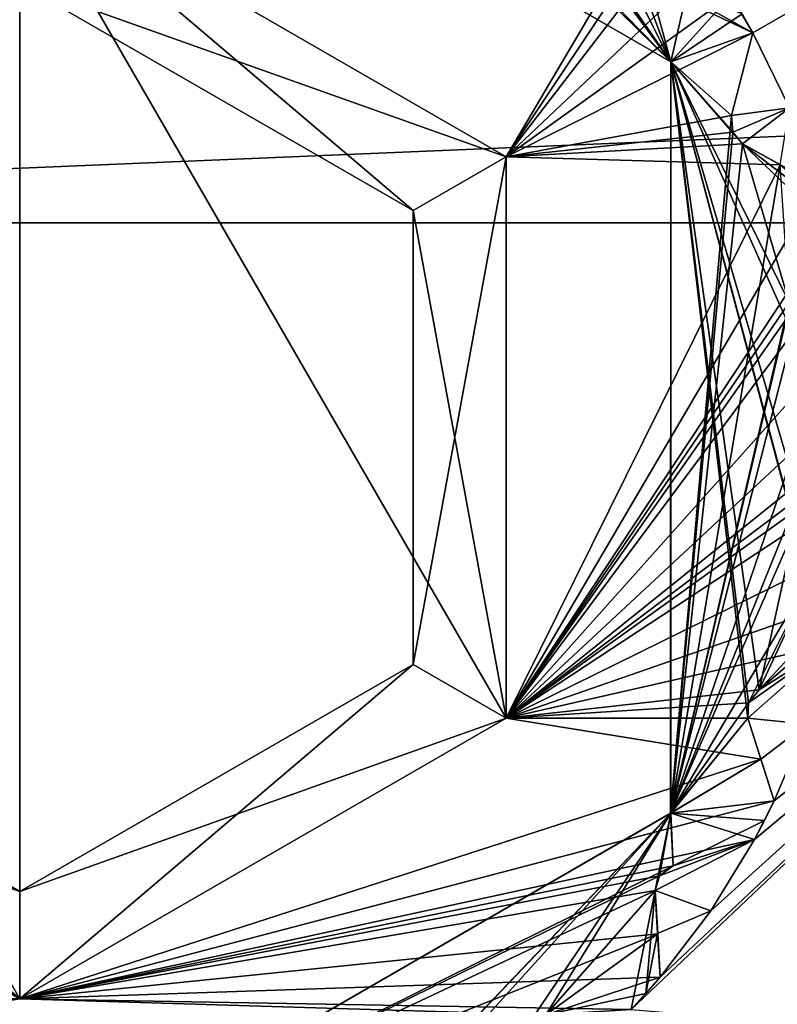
# Model space of a CAD drawing. Header units: metres. Extents: x -205 to 205, y -82 to 82.
# Tile 92 of 256: x -167.49 to -163.96, y 33.87 to 38.46. Entities that reach past the tile are written whole.
import ezdxf

# ---------------------------------------------------------------- set-up
doc = ezdxf.new("R2010")
doc.units = ezdxf.units.M
doc.layers.add('solid_PRT0003', color=7, linetype='CONTINUOUS')

msp = doc.modelspace()

# ---------------------------------------------------------------- linework, layer by layer
at = {"layer": 'solid_PRT0003'}
for points in [[(-200, -75), (-200, 75), (0, 75)], [(0, -75), (-200, -75), (0, 75)], [(-89.954834, 41.034821, 108.5), (-172.025909, 41.046532, 108.5), (-173.490875, 37.5112, 108.5)], [(-89.954834, 41.034821, 108.5), (-173.490875, 37.5112, 108.5), (-88.490875, 37.499069, 108.5)], [(-171.016632, 40.036972, 108.410858), (-89.918396, 37.499275, 108.410858), (-172.063354, 37.510998, 108.410858)], [(-171.016632, 40.036972, 108.410858), (-90.964394, 40.025547, 108.410858), (-89.918396, 37.499275, 108.410858)], [(-170.72731, 38.429272, 26), (-167.490524, 40.010345, 26), (-170.764816, 38.629841, 26)], [(-170.72731, 38.429272, 26), (-170.521957, 38.260586, 26), (-167.490524, 40.010345, 26)], [(-170.522034, 38.260441, 55), (-168.644745, 39.955475, 55), (-167.490524, 40.010345, 55)], [(-170.521957, 38.260586, 26), (-170.522034, 38.260441, 55), (-167.490524, 40.010345, 55)], [(-170.521957, 38.260586, 26), (-167.490524, 40.010345, 55), (-167.490524, 40.010345, 26)], [(-167.490524, 40.010345, 55), (-164.57103, 38.672215, 55), (-164.076813, 38.395336, 55)], [(-164.459579, 38.25972, 55), (-167.490524, 40.010345, 55), (-164.076813, 38.395336, 55)], [(-167.490524, 40.010345, 26), (-167.490524, 40.010345, 55), (-164.459579, 38.25972, 55)], [(-164.459503, 38.259575, 26), (-167.490524, 40.010345, 26), (-164.459579, 38.25972, 55)], [(-166.102005, 39.872066, 26), (-167.490524, 40.010345, 26), (-164.459503, 38.259575, 26)], [(-166.044525, 39.819473, 26), (-166.102005, 39.872066, 26), (-164.459503, 38.259575, 26)], [(-165.97374, 39.811512, 26), (-166.044525, 39.819473, 26), (-164.459503, 38.259575, 26)], [(-165.267029, 39.355785, 26), (-165.97374, 39.811512, 26), (-164.459503, 38.259575, 26)], [(-165.200439, 39.330467, 26), (-165.267029, 39.355785, 26), (-164.459503, 38.259575, 26)], [(-164.996872, 39.329727, 26), (-165.200439, 39.330467, 26), (-164.459503, 38.259575, 26)], [(-164.629272, 38.71331, 26), (-164.996872, 39.329727, 26), (-164.459503, 38.259575, 26)], [(-164.179321, 38.570122, 75), (-164.076813, 38.395336, 75), (-162.605957, 39.243858, 75)], [(-164.076813, 38.395336, 75), (-163.906174, 38.046204, 75), (-162.605957, 39.243858, 75)], [(-167.490646, 39.12524, 75), (-170.758896, 38.107693, 75), (-171.11972, 37.939495, 75)], [(-169.755402, 37.818096, 75), (-167.490646, 39.12524, 75), (-171.11972, 37.939495, 75)], [(-167.490646, 39.12524, 75), (-170.764816, 38.629841, 75), (-170.72731, 38.429272, 75)], [(-167.490646, 39.12524, 75), (-170.702789, 38.161758, 75), (-170.758896, 38.107693, 75)], [(-167.490646, 39.12524, 75), (-170.72731, 38.429272, 75), (-170.690399, 38.231915, 75)], [(-167.490646, 39.12524, 75), (-170.690399, 38.231915, 75), (-170.702789, 38.161758, 75)], [(-167.490723, 38.625343, 74.500084), (-167.490646, 39.12524, 75), (-169.755402, 37.818096, 75)], [(-169.755402, 37.818096, 6), (-167.491394, 33.895451, 6), (-167.490646, 39.12524, 6)], [(-169.32251, 37.568111, 6.499915), (-169.755402, 37.818096, 6), (-167.490646, 39.12524, 6)], [(-167.490723, 38.625343, 6.499915), (-169.32251, 37.568111, 6.499915), (-167.490646, 39.12524, 6)], [(-167.491394, 33.895451, 6), (-165.226639, 35.202591, 6), (-167.490646, 39.12524, 6)], [(-165.659225, 37.567585, 74.500084), (-167.490646, 39.12524, 75), (-167.490723, 38.625343, 74.500084)], [(-167.490723, 38.625343, 6.499915), (-167.490646, 39.12524, 6), (-165.226257, 37.817451, 6)], [(-167.490646, 39.12524, 75), (-165.226257, 37.817451, 75), (-164.654297, 38.787086, 75)], [(-165.659225, 37.567585, 74.500084), (-165.226257, 37.817451, 75), (-167.490646, 39.12524, 75)], [(-165.226639, 35.202591, 6), (-165.226257, 37.817451, 6), (-167.490646, 39.12524, 6)], [(-165.226257, 37.817451, 75), (-164.629272, 38.71331, 75), (-164.654297, 38.787086, 75)], [(-165.226257, 37.817451, 75), (-164.57106, 38.672222, 75), (-164.629272, 38.71331, 75)], [(-164.57106, 38.672222, 26), (-164.629272, 38.71331, 26), (-164.459503, 38.259575, 26)], [(-165.226257, 37.817451, 75), (-164.37677, 38.621586, 75), (-164.57106, 38.672222, 75)], [(-164.37677, 38.621586, 26), (-164.57106, 38.672222, 26), (-164.459503, 38.259575, 26)], [(-164.57103, 38.672215, 55), (-164.126938, 38.483395, 55), (-164.076813, 38.395336, 55)], [(-169.32251, 37.568111, 74.500084), (-167.490723, 38.625343, 74.500084), (-169.755402, 37.818096, 75)], [(-169.32251, 37.568111, 74.500084), (-169.32251, 37.568111, 6.499915), (-167.490723, 38.625343, 6.499915)], [(-169.32251, 37.568111, 74.500084), (-167.490723, 38.625343, 6.499915), (-167.490723, 38.625343, 74.500084)], [(-165.659225, 37.567585, 6.499915), (-167.490723, 38.625343, 6.499915), (-165.226257, 37.817451, 6)], [(-167.490723, 38.625343, 74.500084), (-167.490723, 38.625343, 6.499915), (-165.659225, 37.567585, 6.499915)], [(-165.659225, 37.567585, 74.500084), (-167.490723, 38.625343, 74.500084), (-165.659225, 37.567585, 6.499915)], [(-165.226257, 37.817451, 75), (-164.179321, 38.570122, 75), (-164.37677, 38.621586, 75)], [(-164.179321, 38.570122, 26), (-164.37677, 38.621586, 26), (-164.459503, 38.259575, 26)], [(-165.226257, 37.817451, 75), (-164.076813, 38.395336, 75), (-164.179321, 38.570122, 75)], [(-164.126938, 38.483395, 26), (-164.179321, 38.570122, 26), (-164.459503, 38.259575, 26)], [(-164.076813, 38.395336, 26), (-164.126938, 38.483395, 26), (-164.459503, 38.259575, 26)], [(-164.076813, 38.395336, 26), (-164.076813, 38.395336, 55), (-164.126938, 38.483395, 55)], [(-164.076813, 38.395336, 26), (-164.126938, 38.483395, 55), (-164.126938, 38.483395, 26)], [(-165.226257, 37.817451, 75), (-164.177216, 38.010094, 75), (-164.076813, 38.395336, 75)], [(-164.459579, 38.25972, 55), (-164.076813, 38.395336, 55), (-164.177216, 38.010094, 55)], [(-164.177216, 38.010094, 26), (-164.076813, 38.395336, 26), (-164.459503, 38.259575, 26)], [(-164.177216, 38.010094, 55), (-164.076813, 38.395336, 75), (-164.177216, 38.010094, 75)], [(-164.076813, 38.395336, 55), (-164.076813, 38.395336, 75), (-164.177216, 38.010094, 55)], [(-164.177216, 38.010094, 6), (-163.906174, 38.046204, 6), (-164.076813, 38.395336, 6)], [(-164.076813, 38.395336, 26), (-164.177216, 38.010094, 6), (-164.076813, 38.395336, 6)], [(-164.177216, 38.010094, 26), (-164.177216, 38.010094, 6), (-164.076813, 38.395336, 26)], [(-163.906174, 38.046204, 6), (-163.906174, 38.046204, 75), (-164.076813, 38.395336, 75)], [(-164.076813, 38.395336, 55), (-163.906174, 38.046204, 6), (-164.076813, 38.395336, 75)], [(-164.076813, 38.395336, 26), (-164.076813, 38.395336, 6), (-163.906174, 38.046204, 6)], [(-164.076813, 38.395336, 26), (-163.906174, 38.046204, 6), (-164.076813, 38.395336, 55)], [(-164.460083, 34.760105, 26), (-164.459503, 38.259575, 26), (-164.459991, 34.760246, 55)], [(-164.177216, 38.010094, 26), (-164.459503, 38.259575, 26), (-164.460083, 34.760105, 26)], [(-164.459991, 34.760246, 55), (-164.459579, 38.25972, 55), (-164.101074, 35.2033, 55)], [(-164.459503, 38.259575, 26), (-164.459579, 38.25972, 55), (-164.459991, 34.760246, 55)], [(-164.459579, 38.25972, 55), (-164.09758, 35.274498, 55), (-164.101074, 35.2033, 55)], [(-164.459579, 38.25972, 55), (-164.048706, 35.335163, 55), (-164.09758, 35.274498, 55)], [(-164.459579, 38.25972, 55), (-163.882538, 36.087406, 55), (-164.048706, 35.335163, 55)], [(-164.459579, 38.25972, 55), (-163.896851, 36.157234, 55), (-163.882538, 36.087406, 55)], [(-164.459579, 38.25972, 55), (-163.864609, 36.228149, 55), (-163.896851, 36.157234, 55)], [(-164.459579, 38.25972, 55), (-163.921951, 37.06216, 55), (-163.864609, 36.228149, 55)], [(-164.459579, 38.25972, 55), (-163.908356, 37.13887, 55), (-163.921951, 37.06216, 55)], [(-164.459579, 38.25972, 55), (-164.125122, 37.87812, 55), (-163.908356, 37.13887, 55)], [(-164.459579, 38.25972, 55), (-164.17131, 37.932415, 55), (-164.125122, 37.87812, 55)], [(-164.459579, 38.25972, 55), (-164.177216, 38.010094, 55), (-164.17131, 37.932415, 55)], [(-164.177216, 38.010094, 6), (-164.17131, 37.932415, 6), (-163.906174, 38.046204, 6)], [(-164.17131, 37.932415, 6), (-164.125122, 37.87812, 6), (-163.906174, 38.046204, 6)], [(-164.125122, 37.87812, 6), (-163.949554, 37.780766, 6), (-163.906174, 38.046204, 6)], [(-165.226257, 37.817451, 75), (-164.171326, 37.932411, 75), (-164.177216, 38.010094, 75)], [(-164.171326, 37.932411, 26), (-164.177216, 38.010094, 26), (-164.460083, 34.760105, 26)], [(-164.177216, 38.010094, 55), (-164.177216, 38.010094, 75), (-164.171326, 37.932411, 75)], [(-164.177216, 38.010094, 55), (-164.171326, 37.932411, 75), (-164.17131, 37.932415, 55)], [(-164.171326, 37.932411, 26), (-164.17131, 37.932415, 6), (-164.177216, 38.010094, 6)], [(-164.171326, 37.932411, 26), (-164.177216, 38.010094, 6), (-164.177216, 38.010094, 26)], [(-165.226257, 37.817451, 75), (-164.125168, 37.878139, 75), (-164.171326, 37.932411, 75)], [(-164.125168, 37.878139, 26), (-164.171326, 37.932411, 26), (-164.460083, 34.760105, 26)], [(-164.17131, 37.932415, 55), (-164.171326, 37.932411, 75), (-164.125168, 37.878139, 75)], [(-164.125168, 37.878139, 26), (-164.17131, 37.932415, 6), (-164.171326, 37.932411, 26)], [(-164.17131, 37.932415, 55), (-164.125168, 37.878139, 75), (-164.125122, 37.87812, 55)], [(-164.125168, 37.878139, 26), (-164.125122, 37.87812, 6), (-164.17131, 37.932415, 6)], [(-165.226257, 37.817451, 75), (-163.94957, 37.780777, 75), (-164.125168, 37.878139, 75)], [(-163.94957, 37.780777, 26), (-164.125168, 37.878139, 26), (-164.460083, 34.760105, 26)], [(-163.771118, 37.681828, 55), (-164.125168, 37.878139, 75), (-163.94957, 37.780777, 75)], [(-163.949554, 37.780766, 55), (-164.125168, 37.878139, 75), (-163.771118, 37.681828, 55)], [(-164.125122, 37.87812, 55), (-164.125168, 37.878139, 75), (-163.949554, 37.780766, 55)], [(-164.125168, 37.878139, 26), (-163.771118, 37.681828, 6), (-163.949554, 37.780766, 6)], [(-163.94957, 37.780777, 26), (-163.771118, 37.681828, 6), (-164.125168, 37.878139, 26)], [(-164.125168, 37.878139, 26), (-163.949554, 37.780766, 6), (-164.125122, 37.87812, 6)], [(-164.125122, 37.87812, 55), (-163.715302, 37.487038, 55), (-163.908356, 37.13887, 55)], [(-164.125122, 37.87812, 55), (-163.741943, 37.584793, 55), (-163.715302, 37.487038, 55)], [(-164.125122, 37.87812, 55), (-163.949554, 37.780766, 55), (-163.741943, 37.584793, 55)], [(-169.755402, 37.818096, 6), (-169.755783, 35.203236, 6), (-167.491394, 33.895451, 6)], [(-165.659531, 35.452579, 74.500084), (-165.226639, 35.202591, 75), (-165.226257, 37.817451, 75)], [(-165.659531, 35.452579, 74.500084), (-165.226257, 37.817451, 75), (-165.659225, 37.567585, 74.500084)], [(-165.659225, 37.567585, 6.499915), (-165.226257, 37.817451, 6), (-165.226639, 35.202591, 6)], [(-165.226257, 37.817451, 75), (-165.226639, 35.202591, 75), (-163.94957, 37.780777, 75)], [(-165.226639, 35.202591, 75), (-163.771118, 37.681828, 75), (-163.94957, 37.780777, 75)], [(-163.908356, 37.13887, 26), (-163.94957, 37.780777, 26), (-164.460083, 34.760105, 26)], [(-165.226639, 35.202591, 75), (-163.715302, 37.487038, 75), (-163.771118, 37.681828, 75)], [(-165.659531, 35.452579, 6.499915), (-165.659225, 37.567585, 6.499915), (-165.226639, 35.202591, 6)], [(-165.659225, 37.567585, 74.500084), (-165.659225, 37.567585, 6.499915), (-165.659531, 35.452579, 6.499915)], [(-165.659531, 35.452579, 74.500084), (-165.659225, 37.567585, 74.500084), (-165.659531, 35.452579, 6.499915)], [(-173.501572, -37.4888, 108.5), (-88.490875, 37.499069, 108.5), (-173.490875, 37.5112, 108.5)], [(-173.501572, -37.4888, 108.5), (-88.501579, -37.500927, 108.5), (-88.490875, 37.499069, 108.5)], [(-89.929092, -37.500725, 108.410858), (-172.074066, -37.489002, 108.410858), (-172.063354, 37.510998, 108.410858)], [(-89.918396, 37.499275, 108.410858), (-89.929092, -37.500725, 108.410858), (-172.063354, 37.510998, 108.410858)], [(-165.226639, 35.202591, 75), (-163.908356, 37.13887, 75), (-163.715302, 37.487038, 75)], [(-165.226639, 35.202591, 75), (-163.921967, 37.062157, 75), (-163.908356, 37.13887, 75)], [(-163.921967, 37.062157, 26), (-163.908356, 37.13887, 26), (-164.460083, 34.760105, 26)], [(-165.226639, 35.202591, 75), (-163.890747, 36.998116, 75), (-163.921967, 37.062157, 75)], [(-163.890747, 36.998116, 26), (-163.921967, 37.062157, 26), (-164.460083, 34.760105, 26)], [(-165.226639, 35.202591, 75), (-163.744888, 36.860142, 75), (-163.890747, 36.998116, 75)], [(-163.744888, 36.860142, 26), (-163.890747, 36.998116, 26), (-164.460083, 34.760105, 26)], [(-165.226639, 35.202591, 75), (-163.596649, 36.719921, 75), (-163.744888, 36.860142, 75)], [(-163.896851, 36.15723, 26), (-163.744888, 36.860142, 26), (-164.460083, 34.760105, 26)], [(-165.226639, 35.202591, 75), (-163.591019, 36.517368, 75), (-163.596649, 36.719921, 75)], [(-165.226639, 35.202591, 75), (-163.864609, 36.228149, 75), (-163.591019, 36.517368, 75)], [(-164.643234, 33.845734, 75), (-162.662262, 33.678558, 75), (-161.893463, 36.453972, 75)], [(-164.508682, 33.997242, 75), (-164.643234, 33.845734, 75), (-161.893463, 36.453972, 75)], [(-164.273392, 34.306515, 75), (-164.508682, 33.997242, 75), (-161.893463, 36.453972, 75)], [(-164.070038, 34.637665, 75), (-164.273392, 34.306515, 75), (-161.893463, 36.453972, 75)], [(-163.977402, 34.817875, 75), (-164.070038, 34.637665, 75), (-161.893463, 36.453972, 75)], [(-163.826416, 35.175941, 75), (-163.977402, 34.817875, 75), (-161.893463, 36.453972, 75)], [(-165.226639, 35.202591, 75), (-163.896851, 36.15723, 75), (-163.864609, 36.228149, 75)], [(-165.226639, 35.202591, 75), (-163.882553, 36.08744, 75), (-163.896851, 36.15723, 75)], [(-163.882553, 36.08744, 26), (-163.896851, 36.15723, 26), (-164.460083, 34.760105, 26)], [(-165.226639, 35.202591, 75), (-163.775589, 35.917526, 75), (-163.882553, 36.08744, 75)], [(-163.775589, 35.917526, 26), (-163.882553, 36.08744, 26), (-164.460083, 34.760105, 26)], [(-163.882538, 36.087406, 55), (-163.711807, 35.54726, 55), (-164.048706, 35.335163, 55)], [(-165.226639, 35.202591, 75), (-163.666885, 35.74485, 75), (-163.775589, 35.917526, 75)], [(-164.097595, 35.274494, 26), (-163.775589, 35.917526, 26), (-164.460083, 34.760105, 26)], [(-164.097595, 35.274494, 26), (-164.048706, 35.335163, 26), (-163.775589, 35.917526, 26)], [(-164.048706, 35.335163, 26), (-163.666885, 35.74485, 26), (-163.775589, 35.917526, 26)], [(-165.226639, 35.202591, 75), (-163.711807, 35.54726, 75), (-163.666885, 35.74485, 75)], [(-164.048706, 35.335163, 26), (-163.688065, 35.645763, 26), (-163.666885, 35.74485, 26)], [(-164.048706, 35.335163, 26), (-163.711807, 35.54726, 26), (-163.688065, 35.645763, 26)], [(-165.226639, 35.202591, 75), (-164.048706, 35.335163, 75), (-163.711807, 35.54726, 75)], [(-164.101074, 35.2033, 6), (-163.826416, 35.175941, 6), (-163.711807, 35.54726, 6)], [(-164.09758, 35.274498, 6), (-164.101074, 35.2033, 6), (-163.711807, 35.54726, 6)], [(-164.048706, 35.335163, 6), (-164.09758, 35.274498, 6), (-163.711807, 35.54726, 6)], [(-164.048706, 35.335163, 55), (-163.711807, 35.54726, 75), (-164.048706, 35.335163, 75)], [(-163.711807, 35.54726, 55), (-163.711807, 35.54726, 75), (-164.048706, 35.335163, 55)], [(-163.711807, 35.54726, 26), (-164.048706, 35.335163, 6), (-163.711807, 35.54726, 6)], [(-164.048706, 35.335163, 26), (-164.048706, 35.335163, 6), (-163.711807, 35.54726, 26)], [(-169.322815, 35.453102, 74.500084), (-169.755783, 35.203236, 75), (-167.491394, 33.895451, 75)], [(-169.322815, 35.453102, 6.499915), (-167.491318, 34.395344, 6.499915), (-169.755783, 35.203236, 6)], [(-169.322815, 35.453102, 74.500084), (-167.491394, 33.895451, 75), (-167.491318, 34.395344, 74.500084)], [(-167.491318, 34.395344, 74.500084), (-167.491318, 34.395344, 6.499915), (-169.322815, 35.453102, 6.499915)], [(-169.322815, 35.453102, 74.500084), (-167.491318, 34.395344, 74.500084), (-169.322815, 35.453102, 6.499915)], [(-165.659531, 35.452579, 6.499915), (-165.226639, 35.202591, 6), (-167.491394, 33.895451, 6)], [(-165.659531, 35.452579, 6.499915), (-167.491394, 33.895451, 6), (-167.491318, 34.395344, 6.499915)], [(-167.491318, 34.395344, 74.500084), (-165.226639, 35.202591, 75), (-165.659531, 35.452579, 74.500084)], [(-165.659531, 35.452579, 74.500084), (-165.659531, 35.452579, 6.499915), (-167.491318, 34.395344, 6.499915)], [(-167.491318, 34.395344, 74.500084), (-165.659531, 35.452579, 74.500084), (-167.491318, 34.395344, 6.499915)], [(-165.226639, 35.202591, 75), (-164.097595, 35.274494, 75), (-164.048706, 35.335163, 75)], [(-164.048706, 35.335163, 55), (-164.048706, 35.335163, 75), (-164.097595, 35.274494, 75)], [(-164.048706, 35.335163, 55), (-164.097595, 35.274494, 75), (-164.09758, 35.274498, 55)], [(-164.097595, 35.274494, 26), (-164.09758, 35.274498, 6), (-164.048706, 35.335163, 6)], [(-164.097595, 35.274494, 26), (-164.048706, 35.335163, 6), (-164.048706, 35.335163, 26)], [(-165.226639, 35.202591, 75), (-164.101089, 35.203339, 75), (-164.097595, 35.274494, 75)], [(-164.101089, 35.203339, 26), (-164.097595, 35.274494, 26), (-164.460083, 34.760105, 26)], [(-164.09758, 35.274498, 55), (-164.097595, 35.274494, 75), (-164.101089, 35.203339, 75)], [(-164.09758, 35.274498, 55), (-164.101089, 35.203339, 75), (-164.101074, 35.2033, 55)], [(-164.101089, 35.203339, 26), (-164.101074, 35.2033, 6), (-164.09758, 35.274498, 6)], [(-164.101089, 35.203339, 26), (-164.09758, 35.274498, 6), (-164.097595, 35.274494, 26)], [(-169.755783, 35.203236, 75), (-170.02002, 33.896019, 75), (-167.491394, 33.895451, 75)], [(-167.491318, 34.395344, 6.499915), (-167.491394, 33.895451, 6), (-169.755783, 35.203236, 6)], [(-165.226639, 35.202591, 75), (-167.491394, 33.895451, 75), (-164.039749, 35.012161, 75)], [(-167.491318, 34.395344, 74.500084), (-167.491394, 33.895451, 75), (-165.226639, 35.202591, 75)], [(-165.226639, 35.202591, 75), (-164.039749, 35.012161, 75), (-164.101089, 35.203339, 75)], [(-164.039749, 35.012161, 26), (-164.101089, 35.203339, 26), (-164.460083, 34.760105, 26)], [(-164.459991, 34.760246, 55), (-164.101074, 35.2033, 55), (-164.039734, 35.012138, 55)], [(-163.977402, 34.817875, 55), (-164.101089, 35.203339, 75), (-164.039749, 35.012161, 75)], [(-164.039734, 35.012138, 55), (-164.101089, 35.203339, 75), (-163.977402, 34.817875, 55)], [(-164.101074, 35.2033, 55), (-164.101089, 35.203339, 75), (-164.039734, 35.012138, 55)], [(-164.101089, 35.203339, 26), (-163.977402, 34.817875, 6), (-164.039734, 35.012138, 6)], [(-164.039749, 35.012161, 26), (-163.977402, 34.817875, 6), (-164.101089, 35.203339, 26)], [(-164.101089, 35.203339, 26), (-164.039734, 35.012138, 6), (-164.101074, 35.2033, 6)], [(-164.101074, 35.2033, 6), (-164.039734, 35.012138, 6), (-163.826416, 35.175941, 6)], [(-164.039734, 35.012138, 6), (-163.977402, 34.817875, 6), (-163.826416, 35.175941, 6)], [(-163.977402, 34.817875, 55), (-163.977402, 34.817875, 75), (-163.826416, 35.175941, 75)], [(-163.977402, 34.817875, 6), (-163.826416, 35.175941, 75), (-163.826416, 35.175941, 6)], [(-163.977402, 34.817875, 26), (-163.826416, 35.175941, 75), (-163.977402, 34.817875, 6)], [(-163.977402, 34.817875, 26), (-163.977402, 34.817875, 55), (-163.826416, 35.175941, 75)], [(-167.491394, 33.895451, 75), (-163.977402, 34.817875, 75), (-164.039749, 35.012161, 75)], [(-163.977402, 34.817875, 26), (-164.039749, 35.012161, 26), (-164.460083, 34.760105, 26)], [(-164.459991, 34.760246, 55), (-164.039734, 35.012138, 55), (-163.977402, 34.817875, 55)], [(-163.977402, 34.817875, 55), (-164.039749, 35.012161, 75), (-163.977402, 34.817875, 75)], [(-163.977402, 34.817875, 26), (-163.977402, 34.817875, 6), (-164.039749, 35.012161, 26)], [(-167.491394, 33.895451, 75), (-164.070038, 34.637665, 75), (-163.977402, 34.817875, 75)], [(-164.022552, 34.727165, 26), (-163.977402, 34.817875, 26), (-164.460083, 34.760105, 26)], [(-164.459991, 34.760246, 55), (-163.977402, 34.817875, 55), (-164.022552, 34.727165, 55)], [(-164.022552, 34.727165, 26), (-164.022552, 34.727165, 55), (-163.977402, 34.817875, 55)], [(-164.022552, 34.727165, 26), (-163.977402, 34.817875, 55), (-163.977402, 34.817875, 26)], [(-167.491516, 33.010345, 55), (-164.459991, 34.760246, 55), (-165.914597, 33.23698, 55)], [(-164.460083, 34.760105, 26), (-164.459991, 34.760246, 55), (-167.491516, 33.010345, 55)], [(-167.491516, 33.010345, 26), (-164.460083, 34.760105, 26), (-167.491516, 33.010345, 55)], [(-164.460083, 34.760105, 26), (-167.491516, 33.010345, 26), (-164.449112, 34.516018, 26)], [(-164.459991, 34.760246, 55), (-165.863312, 33.286488, 55), (-165.914597, 33.23698, 55)], [(-164.459991, 34.760246, 55), (-165.786148, 33.297253, 55), (-165.863312, 33.286488, 55)], [(-164.459991, 34.760246, 55), (-165.112701, 33.792564, 55), (-165.786148, 33.297253, 55)], [(-164.459991, 34.760246, 55), (-165.040649, 33.822182, 55), (-165.112701, 33.792564, 55)], [(-164.459991, 34.760246, 55), (-164.532623, 34.401321, 55), (-165.040649, 33.822182, 55)], [(-164.459991, 34.760246, 55), (-164.511536, 34.46941, 55), (-164.532623, 34.401321, 55)], [(-164.459991, 34.760246, 55), (-164.449112, 34.516018, 55), (-164.511536, 34.46941, 55)], [(-164.449112, 34.516018, 26), (-164.022552, 34.727165, 26), (-164.460083, 34.760105, 26)], [(-164.459991, 34.760246, 55), (-164.070038, 34.637665, 55), (-164.449112, 34.516018, 55)], [(-164.459991, 34.760246, 55), (-164.022552, 34.727165, 55), (-164.070038, 34.637665, 55)], [(-164.449112, 34.516018, 26), (-164.070038, 34.637665, 26), (-164.022552, 34.727165, 26)], [(-164.070038, 34.637665, 26), (-164.070038, 34.637665, 55), (-164.022552, 34.727165, 55)], [(-164.070038, 34.637665, 26), (-164.022552, 34.727165, 55), (-164.022552, 34.727165, 26)], [(-167.491394, 33.895451, 75), (-164.449112, 34.516018, 75), (-164.070038, 34.637665, 75)], [(-164.532623, 34.401321, 6), (-164.273392, 34.306515, 6), (-164.070038, 34.637665, 6)], [(-164.511536, 34.46941, 6), (-164.532623, 34.401321, 6), (-164.070038, 34.637665, 6)], [(-164.449112, 34.516018, 6), (-164.511536, 34.46941, 6), (-164.070038, 34.637665, 6)], [(-164.449112, 34.516018, 55), (-164.070038, 34.637665, 75), (-164.449112, 34.516018, 75)], [(-164.070038, 34.637665, 55), (-164.070038, 34.637665, 75), (-164.449112, 34.516018, 55)], [(-164.070038, 34.637665, 26), (-164.449112, 34.516018, 6), (-164.070038, 34.637665, 6)], [(-164.449112, 34.516018, 26), (-164.449112, 34.516018, 6), (-164.070038, 34.637665, 26)], [(-164.273392, 34.306515, 6), (-164.273392, 34.306515, 75), (-164.070038, 34.637665, 75)], [(-164.070038, 34.637665, 55), (-164.273392, 34.306515, 6), (-164.070038, 34.637665, 75)], [(-164.070038, 34.637665, 26), (-164.070038, 34.637665, 6), (-164.273392, 34.306515, 6)], [(-164.070038, 34.637665, 26), (-164.273392, 34.306515, 6), (-164.070038, 34.637665, 55)], [(-164.511551, 34.46941, 26), (-164.449112, 34.516018, 26), (-167.491516, 33.010345, 26)], [(-167.491394, 33.895451, 75), (-164.511551, 34.46941, 75), (-164.449112, 34.516018, 75)], [(-164.449112, 34.516018, 55), (-164.449112, 34.516018, 75), (-164.511551, 34.46941, 75)], [(-164.449112, 34.516018, 55), (-164.511551, 34.46941, 75), (-164.511536, 34.46941, 55)], [(-164.511551, 34.46941, 26), (-164.511536, 34.46941, 6), (-164.449112, 34.516018, 6)], [(-164.511551, 34.46941, 26), (-164.449112, 34.516018, 6), (-164.449112, 34.516018, 26)], [(-164.532639, 34.40136, 26), (-164.511551, 34.46941, 26), (-167.491516, 33.010345, 26)], [(-167.491394, 33.895451, 75), (-164.532639, 34.40136, 75), (-164.511551, 34.46941, 75)], [(-164.511536, 34.46941, 55), (-164.511551, 34.46941, 75), (-164.532639, 34.40136, 75)], [(-164.511536, 34.46941, 55), (-164.532639, 34.40136, 75), (-164.532623, 34.401321, 55)], [(-164.532639, 34.40136, 26), (-164.532623, 34.401321, 6), (-164.511536, 34.46941, 6)], [(-164.532639, 34.40136, 26), (-164.511536, 34.46941, 6), (-164.511551, 34.46941, 26)], [(-164.520584, 34.198147, 26), (-164.532639, 34.40136, 26), (-167.491516, 33.010345, 26)], [(-167.491394, 33.895451, 75), (-164.520584, 34.198147, 75), (-164.532639, 34.40136, 75)], [(-164.532623, 34.401321, 55), (-164.643234, 33.845734, 55), (-165.040649, 33.822182, 55)], [(-164.532623, 34.401321, 55), (-164.574982, 33.920616, 55), (-164.643234, 33.845734, 55)], [(-164.532623, 34.401321, 55), (-164.520752, 34.200909, 55), (-164.574982, 33.920616, 55)], [(-164.508682, 33.997242, 55), (-164.532639, 34.40136, 75), (-164.520584, 34.198147, 75)], [(-164.520752, 34.200909, 55), (-164.532639, 34.40136, 75), (-164.508682, 33.997242, 55)], [(-164.532623, 34.401321, 55), (-164.532639, 34.40136, 75), (-164.520752, 34.200909, 55)], [(-164.532639, 34.40136, 26), (-164.508682, 33.997242, 6), (-164.520752, 34.200909, 6)], [(-164.520584, 34.198147, 26), (-164.508682, 33.997242, 6), (-164.532639, 34.40136, 26)], [(-164.532639, 34.40136, 26), (-164.520752, 34.200909, 6), (-164.532623, 34.401321, 6)], [(-164.532623, 34.401321, 6), (-164.520752, 34.200909, 6), (-164.273392, 34.306515, 6)], [(-164.520752, 34.200909, 6), (-164.508682, 33.997242, 6), (-164.273392, 34.306515, 6)], [(-164.508682, 33.997242, 55), (-164.508682, 33.997242, 75), (-164.273392, 34.306515, 75)], [(-164.508682, 33.997242, 6), (-164.273392, 34.306515, 75), (-164.273392, 34.306515, 6)], [(-164.508682, 33.997242, 26), (-164.273392, 34.306515, 75), (-164.508682, 33.997242, 6)], [(-164.508682, 33.997242, 26), (-164.508682, 33.997242, 55), (-164.273392, 34.306515, 75)], [(-165.040649, 33.822182, 26), (-164.520584, 34.198147, 26), (-167.491516, 33.010345, 26)], [(-167.491394, 33.895451, 75), (-164.508682, 33.997242, 75), (-164.520584, 34.198147, 75)], [(-165.040649, 33.822182, 26), (-164.508682, 33.997242, 26), (-164.520584, 34.198147, 26)], [(-164.520752, 34.200909, 55), (-164.508682, 33.997242, 55), (-164.574982, 33.920616, 55)], [(-164.508682, 33.997242, 55), (-164.520584, 34.198147, 75), (-164.508682, 33.997242, 75)], [(-164.508682, 33.997242, 26), (-164.508682, 33.997242, 6), (-164.520584, 34.198147, 26)], [(-167.491394, 33.895451, 75), (-164.643234, 33.845734, 75), (-164.508682, 33.997242, 75)], [(-165.040649, 33.822182, 26), (-164.574982, 33.920616, 26), (-164.508682, 33.997242, 26)], [(-164.574982, 33.920616, 26), (-164.574982, 33.920616, 55), (-164.508682, 33.997242, 55)], [(-164.574982, 33.920616, 26), (-164.508682, 33.997242, 55), (-164.508682, 33.997242, 26)], [(-167.491394, 33.895451, 75), (-170.02002, 33.896019, 75), (-169.971558, 33.50087, 75)], [(-167.491394, 33.895451, 75), (-169.971558, 33.50087, 75), (-165.040649, 33.822182, 75)], [(-167.491394, 33.895451, 75), (-165.040649, 33.822182, 75), (-164.643234, 33.845734, 75)], [(-165.040649, 33.822182, 26), (-164.643234, 33.845734, 26), (-164.574982, 33.920616, 26)], [(-164.643234, 33.845734, 26), (-164.643234, 33.845734, 55), (-164.574982, 33.920616, 55)], [(-164.643234, 33.845734, 26), (-164.574982, 33.920616, 55), (-164.574982, 33.920616, 26)]]:
    msp.add_3dface(points, dxfattribs=at)

doc.saveas('drawing.dxf')
